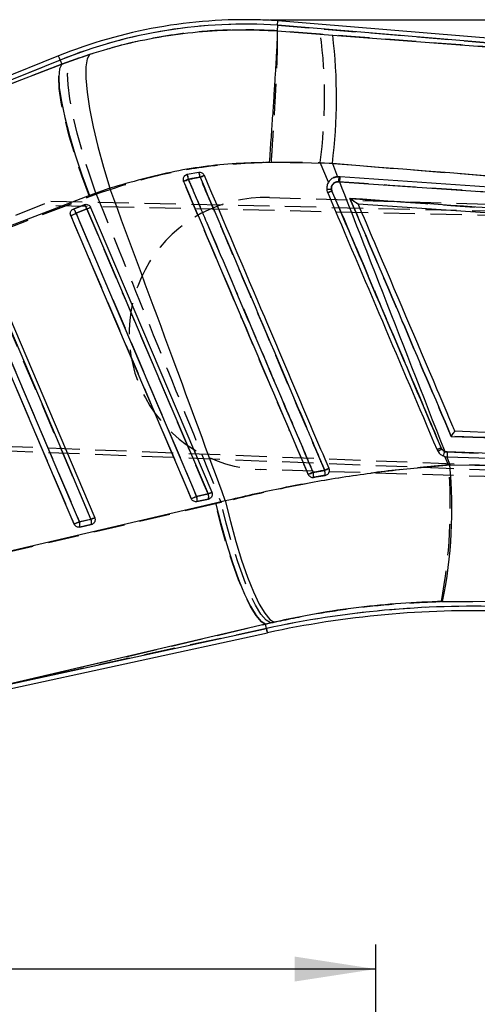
# Model space of a CAD drawing. Extents: x 53 to 604, y 12 to 421.
# Tile 18 of 29: x 172 to 200, y 356 to 416. Entities that reach past the tile are written whole.
import ezdxf

# ---------------------------------------------------------------- set-up
doc = ezdxf.new("R2010")
doc.units = 0
doc.header["$LTSCALE"] = 1.5
doc.linetypes.add('HIDDEN', pattern=[1.905, 1.27, -0.635])
doc.layers.get('0').update_dxf_attribs({"linetype": 'CONTINUOUS'})
doc.styles.add('SLDTEXTSTYLE0', font='TXT', dxfattribs={"width": 0.75})
doc.dimstyles.new('SLDDIMSTYLE0', dxfattribs={"dimtxt": 5.25, "dimasz": 4.953, "dimexe": 0, "dimexo": 0.0625, "dimgap": 1.3125, "dimtad": 1, "dimdec": 0, "dimrnd": 1e-09, "dimzin": 12, "dimtxsty": 'SLDTEXTSTYLE0', "dimsah": 1, "dimcen": 0.09, "dimazin": 3, "dimtfac": 1, "dimtofl": 0, "dimtmove": 0, "dimatfit": 3, "dimtolj": 1, "dimtzin": 12})

# ---------------------------------------------------------------- blocks, each defined once
blk = doc.blocks.new('_D_1')
at = {"color": 179, "linetype": 'CONTINUOUS'}
for p, q in [((187.461, 415.935), (356.698, 415.935)), ((355.198, 415.935), (355.198, 296.102)), ((309.933, 296.102), (356.698, 296.102))]:
    blk.add_line(p, q, dxfattribs=at)
for points in [[(355.198, 415.935), (354.436, 410.982), (355.96, 410.982)], [(355.198, 296.102), (355.96, 301.055), (354.436, 301.055)]]:
    blk.add_solid(points, dxfattribs=at)
at = {"color": 179, "linetype": 'CONTINUOUS', "insert": (348.43, 355.511, 0.1), "char_height": 5.25, "attachment_point": 1, "rotation": 90, "style": 'SLDTEXTSTYLE0'}
blk.add_mtext('120', dxfattribs=at)
blk = doc.blocks.new('_D_4')
at = {"color": 179, "linetype": 'CONTINUOUS'}
for p, q in [((129.017, 345.927), (129.017, 359.534)), ((193.933, 351.673), (193.933, 359.534)), ((193.933, 358.034), (129.017, 358.034))]:
    blk.add_line(p, q, dxfattribs=at)
for points in [[(129.017, 358.034), (133.97, 357.272), (133.97, 358.796)], [(193.933, 358.034), (188.98, 358.796), (188.98, 357.272)]]:
    blk.add_solid(points, dxfattribs=at)
at = {"color": 179, "linetype": 'CONTINUOUS', "insert": (153.74, 364.802, 0.1), "char_height": 5.25, "attachment_point": 1, "style": 'SLDTEXTSTYLE0'}
blk.add_mtext('65', dxfattribs=at)

msp = doc.modelspace()

# ---------------------------------------------------------------- linework, layer by layer
at = {"color": 7, "linetype": 'CONTINUOUS'}
for p, q in [((187.9417, 415.5986), (187.9164, 415.2586)), ((187.9417, 415.5986), (187.9619, 415.8689)), ((239.6196, 411.2892), (187.9417, 415.5986)), ((245.4954, 411.0713), (187.9619, 415.8689)), ((187.9164, 415.2586), (187.9164, 415.2584)), ((187.9164, 415.2584), (191.3065, 414.9891)), ((191.3065, 414.9891), (239.6196, 411.2892)), ((174.7707, 413.2302), (176.477, 413.8367)), ((174.5711, 413.7252), (156.1489, 406.2984)), ((174.6725, 413.4737), (159.1094, 407.1996)), ((159.1094, 407.1996), (174.7707, 413.2302)), ((174.6725, 413.4737), (174.7707, 413.2302)), ((191.2849, 407.1574), (187.4333, 407.2205)), ((191.2849, 407.1574), (191.5958, 406.3594)), ((183.1459, 406.6147), (182.4272, 406.4911)), ((182.4272, 406.4911), (182.3839, 406.4798)), ((191.7005, 406.3599), (191.5958, 406.3594)), ((191.6563, 406.0478), (191.719, 406.0433)), ((191.7635, 406.3556), (191.7005, 406.3599)), ((191.719, 406.0433), (241.9617, 402.5837)), ((177.7051, 405.6562), (176.4584, 405.2187)), ((176.4584, 405.2187), (160.801, 399.1843)), ((175.4827, 404.3885), (176.1388, 404.653)), ((175.6457, 404.1248), (176.3018, 404.3893)), ((176.1388, 404.653), (176.169, 404.6633)), ((176.5318, 404.4896), (183.9366, 387.1126)), ((192.8561, 404.7047), (192.855, 404.7048)), ((192.8561, 404.7047), (241.0151, 401.3814)), ((169.8656, 401.8022), (176.7858, 385.5622)), ((198.2856, 389.5689), (198.1385, 389.602)), ((198.2662, 389.2759), (198.4583, 388.7849)), ((198.2662, 389.2759), (198.3013, 389.2738)), ((241.5392, 388.075), (198.2856, 389.5689)), ((198.3013, 389.2738), (241.5555, 387.7724)), ((198.4583, 388.7849), (202.664, 388.7425)), ((190.8537, 388.1452), (190.9232, 388.1661)), ((183.7067, 387.0123), (183.0029, 386.8597)), ((167.2096, 382.5101), (184.1552, 386.4669)), ((183.7231, 386.6964), (183.0193, 386.5438)), ((183.7898, 386.7194), (183.7231, 386.6964)), ((184.1552, 386.4669), (184.751, 386.6031)), ((176.556, 385.462), (175.8522, 385.3094)), ((176.5724, 385.146), (175.8686, 384.9934)), ((176.6393, 385.1692), (176.5724, 385.146)), ((201.7481, 380.4236), (198.0112, 380.4543)), ((187.2095, 379.0718), (170.2642, 375.1207)), ((187.7342, 379.1928), (187.2095, 379.0718)), ((187.2669, 378.8072), (187.2095, 379.0718)), ((167.5079, 374.2457), (187.3244, 378.5422)), ((170.2642, 375.1207), (187.2669, 378.8072))]:
    msp.add_line(p, q, dxfattribs=at)
at = {"color": 7, "linetype": 'HIDDEN'}
for p, q in [((187.9417, 415.5986), (239.1413, 411.3291)), ((190.5615, 415.0508), (187.9165, 415.2592)), ((158.5827, 406.9872), (174.6725, 413.4737)), ((174.7755, 413.2182), (158.5827, 406.9872)), ((174.6725, 413.4737), (174.7755, 413.2182)), ((175.3379, 413.4309), (174.7755, 413.2182)), ((187.5628, 407.2641), (190.5375, 407.227)), ((191.0482, 406.0249), (190.5375, 407.227)), ((182.2033, 406.0728), (182.1957, 406.1037)), ((191.2232, 405.613), (191.2547, 405.4833)), ((160.2734, 398.9149), (176.465, 405.1471)), ((166.6671, 401.8695), (174.109, 404.8697)), ((174.109, 404.8697), (250.6084, 403.178)), ((176.465, 405.1471), (176.876, 405.3005)), ((187.441, 405.089), (250.6072, 403.1406)), ((250.6016, 402.8801), (173.4635, 404.6094)), ((176.1385, 404.6529), (175.4823, 404.3884)), ((176.3017, 404.3916), (175.6456, 404.1271)), ((176.158, 404.66), (176.1385, 404.6529)), ((250.1058, 386.8088), (160.4338, 390.3309)), ((250.0943, 386.511), (160.5997, 390.0535)), ((197.9262, 389.8154), (197.9623, 389.7485)), ((198.3715, 388.7854), (198.1554, 389.2941)), ((250.0954, 386.5485), (186.9292, 388.4969)), ((190.9417, 388.1749), (190.8537, 388.1452)), ((183.0028, 386.8619), (183.7066, 387.0145)), ((184.1594, 386.4085), (167.2962, 382.4731)), ((183.0197, 386.5439), (183.7235, 386.6965)), ((183.7235, 386.6965), (183.8006, 386.725)), ((184.4965, 386.4862), (184.1594, 386.4085)), ((175.852, 385.3116), (176.5558, 385.4642)), ((175.8689, 384.9936), (176.5728, 385.1462)), ((176.5728, 385.1462), (176.6499, 385.1746)), ((197.9356, 380.4491), (201.748, 380.4203)), ((170.3463, 375.1385), (187.2094, 379.0723)), ((187.2094, 379.0723), (187.5063, 379.1414)), ((187.2669, 378.8072), (187.2094, 379.0723)), ((187.2669, 378.8072), (170.3463, 375.1385))]:
    msp.add_line(p, q, dxfattribs=at)
at = {"color": 7, "linetype": 'CONTINUOUS', "flags": 128}
for points in [[(176.477, 413.8367), (176.3242, 413.5474), (176.2459, 413.0557), (176.2444, 412.3751), (176.3195, 411.5241), (176.4693, 410.5261), (176.6897, 409.4086), (176.9746, 408.2021), (177.3162, 406.9398), (177.7051, 405.6562)], [(174.7707, 413.2302), (174.636, 412.9349), (174.5867, 412.4448), (174.6242, 411.7731), (174.7474, 410.938), (174.953, 409.962), (175.2355, 408.8715), (175.5871, 407.696), (175.9985, 406.4674), (176.4584, 405.2187)], [(176.3018, 404.3893), (176.5406, 403.8291), (177.4955, 401.5882), (181.3153, 392.6243), (183.7067, 387.0123)], [(182.6779, 386.7231), (182.4392, 387.2833), (181.4843, 389.5243), (177.6645, 398.4881), (175.3208, 403.9882)], [(183.0029, 386.8597), (182.7642, 387.42), (181.8093, 389.6609), (177.9895, 398.6248), (175.6457, 404.1248)], [(175.5271, 385.1727), (175.2884, 385.7329), (174.3335, 387.9739), (170.5137, 396.9378), (168.6545, 401.3008)], [(175.8522, 385.3094), (175.6134, 385.8697), (174.6585, 388.1106), (170.8386, 397.0744), (168.9794, 401.4374)], [(169.6355, 401.7019), (169.8743, 401.1417), (170.8292, 398.9008), (174.649, 389.9369), (176.556, 385.462)], [(184.1552, 386.4669), (184.4755, 385.1993), (184.8225, 383.9783), (185.1871, 382.8359), (185.5598, 381.802), (185.9308, 380.9037), (186.2904, 380.1646), (186.6292, 379.6039), (186.9383, 379.2365), (187.2095, 379.0718)], [(184.751, 386.6031), (185.0597, 385.3343), (185.3955, 384.112), (185.7494, 382.9682), (186.1122, 381.9328), (186.4745, 381.0329), (186.8268, 380.2919), (187.1599, 379.7292), (187.465, 379.3597), (187.7342, 379.1928)]]:
    msp.add_lwpolyline(points, dxfattribs=at)
at = {"color": 8, "linetype": 'CONTINUOUS', "flags": 128}
for points in [[(174.6725, 413.4737), (174.6281, 413.5837), (174.5965, 413.6623), (174.5774, 413.7095), (174.5711, 413.7252)], [(187.3244, 378.5422), (187.3208, 378.5587), (187.31, 378.6085), (187.2921, 378.6913), (187.2669, 378.8072)]]:
    msp.add_lwpolyline(points, dxfattribs=at)
at = {"color": 7, "linetype": 'HIDDEN', "flags": 128}
for points in [[(176.465, 405.1471), (176.0017, 406.4018), (175.5876, 407.6379), (175.2337, 408.8215), (174.95, 409.9204), (174.744, 410.9046), (174.6213, 411.7471), (174.5855, 412.4251), (174.6373, 412.9199), (174.7755, 413.2182)], [(176.876, 405.3005), (176.4361, 406.5674), (176.0449, 407.8152), (175.713, 409.0096), (175.4497, 410.118), (175.262, 411.1098), (175.1553, 411.9579), (175.1323, 412.6391), (175.1937, 413.1346), (175.3379, 413.4309)], [(176.3017, 404.3916), (176.3487, 404.4116), (176.3927, 404.4303), (176.4324, 404.4473), (176.4667, 404.4619), (176.4945, 404.4737), (176.515, 404.4825), (176.5276, 404.4878), (176.5318, 404.4896)], [(183.7066, 387.0145), (183.4679, 387.5748), (182.5129, 389.8158), (178.6931, 398.7799), (176.3017, 404.3916)], [(175.3208, 403.9887), (175.3365, 403.9953), (175.3619, 404.0062), (175.3962, 404.0208), (175.4379, 404.0386), (175.4856, 404.0589), (175.5374, 404.081), (175.5915, 404.104), (175.6456, 404.1271)], [(175.3208, 403.9887), (175.5595, 403.4284), (176.5145, 401.1874), (180.3343, 392.2233), (182.6779, 386.7235)], [(175.6456, 404.1271), (175.8844, 403.5668), (176.8393, 401.3258), (180.6592, 392.3617), (183.0028, 386.8619)], [(168.6545, 401.3012), (168.8933, 400.7409), (169.8482, 398.4999), (173.6681, 389.5359), (175.5271, 385.1731)], [(168.9794, 401.4396), (169.2181, 400.8794), (170.1731, 398.6384), (173.9929, 389.6743), (175.852, 385.3116)], [(176.5558, 385.4642), (176.3171, 386.0244), (175.3621, 388.2654), (171.5423, 397.2295), (169.6355, 401.7041)], [(182.6779, 386.7235), (182.6936, 386.7302), (182.7191, 386.7411), (182.7533, 386.7556), (182.7951, 386.7734), (182.8428, 386.7938), (182.8946, 386.8159), (182.9486, 386.8389), (183.0028, 386.8619)], [(183.7066, 387.0145), (183.7535, 387.0345), (183.7975, 387.0533), (183.8373, 387.0702), (183.8716, 387.0848), (183.8994, 387.0967), (183.9199, 387.1054), (183.9324, 387.1108), (183.9366, 387.1126)], [(187.2094, 379.0723), (186.9381, 379.2352), (186.6294, 379.5991), (186.2912, 380.1544), (185.9323, 380.8867), (185.5622, 381.7771), (185.1903, 382.8024), (184.8263, 383.936), (184.4797, 385.1485), (184.1594, 386.4085)], [(187.5063, 379.1414), (187.2361, 379.3056), (186.9296, 379.6707), (186.5947, 380.2271), (186.24, 380.9604), (185.8748, 381.8518), (185.5085, 382.8779), (185.1505, 384.0123), (184.8103, 385.2256), (184.4965, 386.4862)], [(176.7858, 385.5622), (176.7816, 385.5604), (176.7691, 385.555), (176.7486, 385.5463), (176.7208, 385.5345), (176.6865, 385.5199), (176.6467, 385.5029), (176.6027, 385.4842), (176.5558, 385.4642)], [(175.852, 385.3116), (175.7978, 385.2885), (175.7438, 385.2655), (175.692, 385.2434), (175.6443, 385.2231), (175.6025, 385.2053), (175.5683, 385.1907), (175.5428, 385.1798), (175.5271, 385.1731)], [(187.2669, 378.8072), (187.2921, 378.6913), (187.31, 378.6085), (187.3208, 378.5587), (187.3244, 378.5422)]]:
    msp.add_lwpolyline(points, dxfattribs=at)
at = {"color": 7, "linetype": 'CONTINUOUS'}
for centre, radius, start, end in [((185.9612, 385.472), 30.4627, 88.233193, 111.956495), ((185.9612, 385.472), 30.1916, 86.2388, 111.956495), ((185.9612, 385.472), 30.4627, 86.236011, 88.233193), ((159.7737, 411.16), 31.7644, 352.761023, 6.923706), ((182.1063, 406.2211), 1.1116, 5.19296, 20.734962), ((166.5448, 443.4913), 40.5628, 292.708433, 293.172786), ((181.5841, 406.1048), 0.9274, 5.953177, 24.616069), ((168.9691, 439.9534), 36.5238, 292.954471, 293.398775), ((192.7921, 406.0462), 1.1358, 163.962095, 179.91749), ((192.8413, 406.0426), 1.1224, 163.808659, 179.964057), ((196.6961, 392.5457), 14.0355, 112.796066, 113.94857), ((175.1612, 404.0075), 0.4985, 13.613596, 49.843023), ((175.8173, 404.272), 0.4985, 13.61345, 49.844064), ((173.0619, 412.1343), 8.3953, 292.701179, 294.413587), ((168.0715, 421.6811), 19.1204, 292.280219, 293.336449), ((202.2788, 379.4304), 11.2605, 112.73634, 114.148427), ((199.0784, 389.1216), 1.0556, 152.926597, 168.519759), ((199.1568, 389.4674), 0.8772, 173.350555, 192.749864), ((157.8834, 465.9794), 84.2329, 293.01478, 293.211148), ((169.908, 386.1399), 28.6726, 348.562775, 5.292885), ((165.2479, 446.5284), 63.2876, 292.838045, 293.131149), ((188.8801, 388.0371), 1.2637, 359.28637, 13.339732), ((189.2739, 388.105), 1.5802, 1.457862, 12.650264), ((175.4557, 404.3527), 19.0517, 292.277157, 293.33753), ((182.4969, 386.6751), 0.5387, 345.890293, 20.051185), ((180.4754, 394.7369), 8.3732, 292.700877, 294.416935), ((183.2008, 386.8277), 0.5386, 345.890213, 20.051405), ((173.2388, 393.3886), 8.5927, 292.708838, 294.380884), ((168.0779, 403.3352), 19.6308, 292.300581, 293.32973), ((175.3458, 385.1247), 0.539, 345.899643, 20.046105), ((176.0498, 385.2773), 0.5389, 345.895168, 20.048025), ((199.9032, 320.5254), 59.6359, 88.234618, 102.233193), ((199.9032, 320.5254), 59.3648, 88.233256, 102.233193)]:
    msp.add_arc(centre, radius, start, end, dxfattribs=at)
at = {"color": 7, "linetype": 'HIDDEN'}
for centre, radius, start, end in [((185.9612, 385.472), 30.1916, 86.2388, 111.956495), ((160.9451, 411.2296), 29.8619, 352.297163, 7.352001), ((181.8066, 406.1739), 1.4099, 5.994736, 18.218017), ((203.2792, 357.2031), 53.2207, 112.979248, 113.328871), ((182.4827, 406.1917), 0.3045, 100.507169, 112.570321), ((181.3864, 406.0685), 1.1233, 6.747404, 22.098), ((196.5251, 375.2243), 33.8281, 112.694448, 113.181531), ((192.7862, 406.0462), 1.1302, 163.883907, 179.937754), ((190.9493, 408.4852), 2.8852, 269.893687, 275.447072), ((197.1313, 391.5208), 15.1487, 112.825434, 113.879174), ((187.1851, 396.793), 8.3, 88.233193, 268.233193), ((175.1762, 404.0155), 0.4825, 13.374629, 50.619103), ((175.8323, 404.2799), 0.4825, 13.376412, 50.61497), ((202.7948, 378.2183), 12.5776, 112.773295, 114.034182), ((199.5885, 387.2031), 3.0205, 122.573259, 127.840642), ((199.1578, 389.4672), 0.8781, 173.362921, 192.72768), ((201.6476, 363.188), 27.4883, 112.606054, 113.209692), ((167.8611, 386.2012), 30.6197, 349.172331, 4.841346), ((206.2708, 350.1686), 41.4424, 112.954379, 113.400791), ((188.7878, 388.0218), 1.3558, 359.980611, 13.110042), ((189.1367, 388.0818), 1.7181, 2.115809, 12.432101), ((182.4879, 386.6751), 0.5477, 346.149248, 19.950306), ((183.1917, 386.8277), 0.5478, 346.150772, 19.948781), ((175.3369, 385.1247), 0.5479, 346.156094, 19.945709), ((176.0409, 385.2773), 0.5478, 346.149922, 19.949347), ((199.9032, 320.5254), 59.6359, 88.234618, 102.233193)]:
    msp.add_arc(centre, radius, start, end, dxfattribs=at)
for points, knots in [([(187.9164, 415.2595), (187.0747, 415.2932), (185.3848, 415.3608), (182.417, 415.165), (179.0151, 414.6324), (176.571, 413.8338), (175.3379, 413.4309)], [0, 0, 0, 0, 0.1969329, 0.3953622, 0.6949573, 1, 1, 1, 1]), ([(187.5628, 407.2641), (187.5661, 407.3107), (187.5892, 407.642), (187.6428, 408.4274), (187.7181, 409.5996), (187.7934, 410.8713), (187.8552, 412.0365), (187.9023, 413.0667), (187.9328, 413.9279), (187.946, 414.5974), (187.9422, 415.0691), (187.9251, 415.1958), (187.9165, 415.2592)], [0, 0, 0, 0, 0.01173248, 0.08346012, 0.19803172, 0.31260339, 0.42717139, 0.54173885, 0.6563041, 0.77086932, 0.88543474, 1, 1, 1, 1]), ([(239.1413, 411.3291), (234.3626, 411.6955), (218.1685, 412.9371), (201.9759, 414.1769), (190.5615, 415.0508)], [0, 0, 0, 0, 0.2950861, 1, 1, 1, 1]), ([(176.876, 405.3005), (177.9181, 405.6492), (180.0182, 406.3519), (183.6072, 407.081), (186.1499, 407.1987), (187.5628, 407.2641)], [0, 0, 0, 0, 0.3044234, 0.6135005, 1, 1, 1, 1]), ([(190.5375, 407.227), (201.9469, 406.3193), (218.1317, 405.0315), (234.315, 403.7065), (239.0901, 403.3155)], [0, 0, 0, 0, 0.7049425, 1, 1, 1, 1]), ([(189.8115, 388.2023), (189.7322, 388.3885), (189.3349, 389.3218), (187.6653, 393.2435), (185.2085, 399.0142), (183.0698, 404.0377), (182.2033, 406.0728)], [0, 0, 0, 0, 0.03125535, 0.15667542, 0.65835639, 1, 1, 1, 1]), ([(182.2659, 406.3992), (182.2768, 406.4121), (182.3041, 406.4444), (182.3427, 406.4622), (182.3658, 406.4729)], [0, 0, 0, 0, 0.3998961, 1, 1, 1, 1]), ([(183.2089, 406.3211), (183.0619, 406.2974), (182.8258, 406.2594), (182.5907, 406.2166), (182.5019, 406.2005)], [0, 0, 0, 0, 0.622441, 1, 1, 1, 1]), ([(182.5019, 406.2005), (182.5814, 406.0137), (182.9789, 405.0798), (184.6485, 401.1574), (186.7157, 396.3005), (188.8537, 391.2773), (189.7196, 389.2428), (190.1083, 388.3294)], [0, 0, 0, 0, 0.0313552, 0.1567765, 0.6584604, 0.8466715, 1, 1, 1, 1]), ([(190.8146, 388.4516), (190.7351, 388.6384), (190.3376, 389.5723), (188.6681, 393.4948), (186.6017, 398.35), (184.4639, 403.3726), (183.5981, 405.4066), (183.2089, 406.3211)], [0, 0, 0, 0, 0.0313582, 0.1567908, 0.6585208, 0.8464609, 1, 1, 1, 1]), ([(191.656, 406.0475), (191.6066, 406.0456), (191.5112, 406.0421), (191.3835, 405.9756), (191.2876, 405.8767), (191.2267, 405.7504), (191.2243, 405.6588), (191.2232, 405.613)], [0, 0, 0, 0, 0.2124124, 0.41003991, 0.60701811, 0.80350977, 1, 1, 1, 1]), ([(191.3814, 406.308), (191.4582, 406.3322), (191.5629, 406.3652), (191.6716, 406.361), (191.7005, 406.3599)], [0, 0, 0, 0, 0.7345425, 1, 1, 1, 1]), ([(241.9617, 402.5837), (233.5769, 403.1617), (216.8076, 404.3176), (200.0399, 405.4708), (191.656, 406.0475)], [0, 0, 0, 0, 0.5000018, 1, 1, 1, 1]), ([(197.9623, 389.7485), (196.1621, 393.9865), (193.9157, 399.2746), (191.6693, 404.5628), (191.2232, 405.613)], [0, 0, 0, 0, 0.8013985, 1, 1, 1, 1]), ([(191.2547, 405.4833), (192.3666, 402.872), (194.5906, 397.6494), (196.8143, 392.4267), (197.9262, 389.8154)], [0, 0, 0, 0, 0.5000006, 1, 1, 1, 1]), ([(176.876, 405.3005), (177.946, 402.6679), (180.4937, 396.3996), (183.0271, 390.1254), (184.4965, 386.4862)], [0, 0, 0, 0, 0.4199752, 1, 1, 1, 1]), ([(192.358, 405.0337), (200.5571, 404.4698), (216.7747, 403.3544), (232.9934, 402.2365), (241.0125, 401.6838)], [0, 0, 0, 0, 0.505571, 1, 1, 1, 1]), ([(192.358, 405.0337), (192.359, 405.033), (192.4227, 404.9875), (192.5459, 404.9012), (192.6977, 404.7983), (192.7935, 404.737), (192.8405, 404.7096), (192.8505, 404.7063), (192.855, 404.7048)], [0, 0, 0, 0, 0.0053102, 0.3355801, 0.6405069, 0.8090061, 0.9156953, 1, 1, 1, 1]), ([(198.5365, 390.5239), (197.5268, 392.8952), (195.4674, 397.7318), (193.4078, 402.5684), (192.358, 405.0337)], [0, 0, 0, 0, 0.4902755, 1, 1, 1, 1]), ([(198.5365, 390.5239), (198.5372, 390.5249), (198.5418, 390.5317), (198.57, 390.5729), (198.6189, 390.643), (198.6782, 390.7249), (198.7232, 390.7841), (198.7538, 390.8216), (198.7617, 390.8277), (198.7654, 390.8306)], [0, 0, 0, 0, 0.0071029, 0.0478054, 0.287846, 0.4954334, 0.6767375, 0.8489859, 1, 1, 1, 1]), ([(240.6438, 389.0697), (233.6676, 389.311), (219.6329, 389.7965), (205.596, 390.2805), (198.5365, 390.5239)], [0, 0, 0, 0, 0.4970737, 1, 1, 1, 1]), ([(197.9623, 389.7485), (197.9851, 389.7199), (198.0363, 389.6554), (198.1495, 389.5871), (198.2402, 389.5749), (198.2856, 389.5687)], [0, 0, 0, 0, 0.2857357, 0.642872, 1, 1, 1, 1]), ([(198.2856, 389.5687), (205.4953, 389.3201), (219.9145, 388.823), (234.3309, 388.3243), (241.539, 388.075)], [0, 0, 0, 0, 0.5000073, 1, 1, 1, 1]), ([(198.3715, 388.7854), (197.2156, 388.6801), (194.9038, 388.4693), (191.4183, 387.9592), (187.9326, 387.3162), (185.6418, 386.7629), (184.4965, 386.4862)], [0, 0, 0, 0, 0.24688926, 0.49376768, 0.74688627, 1, 1, 1, 1]), ([(190.1083, 388.3294), (190.2438, 388.3528), (190.4791, 388.3936), (190.7146, 388.4343), (190.8146, 388.4516)], [0, 0, 0, 0, 0.5754927, 1, 1, 1, 1]), ([(190.8537, 388.1452), (190.6556, 388.1107), (190.4189, 388.0694), (190.1823, 388.0281), (190.1437, 388.0214)], [0, 0, 0, 0, 0.8366334, 1, 1, 1, 1]), ([(187.5063, 379.1414), (188.3408, 379.3209), (190.01, 379.68), (192.6069, 380.0683), (195.2558, 380.3451), (197.0423, 380.4145), (197.9356, 380.4491)], [0, 0, 0, 0, 0.2458327, 0.4916725, 0.7458234, 1, 1, 1, 1])]:
    msp.add_open_spline(points, degree=3, knots=knots, dxfattribs=at)
at = {"color": 7, "linetype": 'CONTINUOUS'}
for points, knots in [([(176.477, 413.8367), (177.2171, 414.0572), (178.6974, 414.4982), (181.0025, 414.9542), (183.3577, 415.2438), (185.6766, 415.3573), (187.1956, 415.2903), (187.9164, 415.2586)], [0, 0, 0, 0, 0.2007329, 0.401464, 0.6076467, 0.8138311, 1, 1, 1, 1]), ([(187.9164, 415.2584), (187.9179, 415.1956), (187.9209, 415.07), (187.9039, 414.6), (187.8713, 413.9322), (187.8231, 413.0724), (187.7604, 412.0434), (187.6858, 410.8792), (187.6008, 409.6083), (187.5186, 408.4193), (187.4617, 407.6161), (187.4367, 407.2671), (187.4333, 407.2205)], [0, 0, 0, 0, 0.1140587, 0.2281173, 0.3421761, 0.4562346, 0.5702955, 0.6843566, 0.7984216, 0.9124865, 0.9883154, 1, 1, 1, 1]), ([(187.4333, 407.2205), (186.8462, 407.2098), (184.9133, 407.1744), (181.6086, 406.7701), (179.0162, 406.0303), (177.7051, 405.6562)], [0, 0, 0, 0, 0.1773842, 0.5839749, 1, 1, 1, 1]), ([(239.5703, 403.272), (238.752, 403.3392), (222.6578, 404.6611), (206.5622, 405.9418), (191.2849, 407.1574)], [0, 0, 0, 0, 0.0508466, 1, 1, 1, 1]), ([(183.4737, 406.4332), (183.4572, 406.4634), (183.4243, 406.5237), (183.3405, 406.5865), (183.2443, 406.6211), (183.178, 406.6168), (183.1459, 406.6147)], [0, 0, 0, 0, 0.2538723, 0.5077262, 0.7618397, 1, 1, 1, 1]), ([(182.3839, 406.4798), (182.3527, 406.4655), (182.2904, 406.437), (182.2215, 406.3578), (182.1817, 406.2625), (182.1744, 406.1622), (182.1944, 406.1013), (182.2037, 406.0729)], [0, 0, 0, 0, 0.2053122, 0.4106335, 0.6159545, 0.8212749, 1, 1, 1, 1]), ([(182.2037, 406.0729), (182.2818, 405.8894), (182.678, 404.9588), (184.3464, 401.0398), (186.8043, 395.2664), (188.9441, 390.2401), (189.8116, 388.2022)], [0, 0, 0, 0, 0.0307995, 0.1562197, 0.6579008, 1, 1, 1, 1]), ([(182.5065, 406.201), (182.5937, 406.2169), (182.8288, 406.2596), (183.0649, 406.2978), (183.2133, 406.3217)], [0, 0, 0, 0, 0.3711805, 1, 1, 1, 1]), ([(190.1097, 388.3287), (188.8335, 391.3284), (186.678, 396.3954), (184.1436, 402.3528), (182.8853, 405.3105), (182.5065, 406.201)], [0, 0, 0, 0, 0.5035309, 0.8505246, 1, 1, 1, 1]), ([(183.2133, 406.3217), (184.49, 403.3208), (186.6464, 398.2519), (189.1806, 392.295), (190.4381, 389.339), (190.8158, 388.451)], [0, 0, 0, 0, 0.503778, 0.8509297, 1, 1, 1, 1]), ([(191.0813, 388.5644), (190.4271, 390.101), (189.1187, 393.1743), (186.5828, 399.1306), (184.7011, 403.5502), (183.4737, 406.4332)], [0, 0, 0, 0, 0.2579884, 0.5159768, 1, 1, 1, 1]), ([(191.39, 406.3115), (191.3813, 406.3079), (191.2988, 406.2739), (191.1553, 406.1776), (191.0086, 405.9829), (190.9359, 405.751), (190.9399, 405.5386), (190.9828, 405.4181), (190.9989, 405.3728)], [0, 0, 0, 0, 0.0251778, 0.2376728, 0.4499203, 0.6615982, 0.8727326, 1, 1, 1, 1]), ([(191.2581, 405.4848), (191.2439, 405.5304), (191.2161, 405.6198), (191.2347, 405.7606), (191.2946, 405.8855), (191.3934, 405.9824), (191.519, 406.044), (191.6105, 406.0465), (191.6563, 406.0478)], [0, 0, 0, 0, 0.1719517, 0.3374574, 0.503116, 0.6688176, 0.8343785, 1, 1, 1, 1]), ([(191.5958, 406.3594), (191.5631, 406.3557), (191.4927, 406.3476), (191.4258, 406.3241), (191.39, 406.3115)], [0, 0, 0, 0, 0.4645826, 1, 1, 1, 1]), ([(191.719, 406.0433), (192.5142, 404.0032), (194.6508, 398.5215), (196.7934, 393.0421), (198.1385, 389.602)], [0, 0, 0, 0, 0.3721711, 1, 1, 1, 1]), ([(242.0058, 402.8887), (241.8038, 402.9026), (240.7942, 402.9725), (236.5537, 403.2657), (220.0074, 404.4094), (204.2702, 405.4938), (191.7635, 406.3556)], [0, 0, 0, 0, 0.0120562, 0.0602811, 0.2531807, 1, 1, 1, 1]), ([(184.751, 386.6031), (183.6847, 389.4911), (181.3394, 395.8433), (178.9877, 402.1932), (177.7051, 405.6562)], [0, 0, 0, 0, 0.4546366, 1, 1, 1, 1]), ([(190.9989, 405.3728), (192.1111, 402.7616), (194.3356, 397.5392), (196.56, 392.3167), (197.6722, 389.7054)], [0, 0, 0, 0, 0.4999997, 1, 1, 1, 1]), ([(197.9268, 389.8158), (196.8154, 392.4273), (194.5925, 397.6504), (192.3695, 402.8733), (191.2581, 405.4848)], [0, 0, 0, 0, 0.5, 1, 1, 1, 1]), ([(192.3579, 405.0339), (193.4078, 402.5685), (195.4674, 397.7319), (197.5268, 392.8953), (198.5364, 390.5241)], [0, 0, 0, 0, 0.5097399, 1, 1, 1, 1]), ([(192.855, 404.7048), (192.8506, 404.7063), (192.8406, 404.7096), (192.7938, 404.737), (192.6982, 404.7981), (192.5463, 404.901), (192.423, 404.9875), (192.3589, 405.0332), (192.3579, 405.0339)], [0, 0, 0, 0, 0.0842069, 0.190691, 0.358768, 0.6628285, 0.9946827, 1, 1, 1, 1]), ([(241.0124, 401.6838), (232.9934, 402.2365), (216.7745, 403.3545), (200.5571, 404.47), (192.3579, 405.0339)], [0, 0, 0, 0, 0.49442685, 1, 1, 1, 1]), ([(175.3208, 403.9882), (175.3182, 403.9946), (175.3029, 404.0326), (175.2904, 404.1083), (175.3071, 404.2107), (175.3568, 404.3009), (175.4207, 404.3596), (175.4669, 404.3811), (175.4827, 404.3885)], [0, 0, 0, 0, 0.04287458, 0.25474386, 0.46662147, 0.67851117, 0.89038379, 1, 1, 1, 1]), ([(176.169, 404.6633), (176.2032, 404.6694), (176.2716, 404.6816), (176.3748, 404.655), (176.4626, 404.598), (176.5108, 404.5356), (176.5284, 404.4971), (176.5318, 404.4896)], [0, 0, 0, 0, 0.23794121, 0.47595679, 0.7118819, 0.94415328, 1, 1, 1, 1]), ([(198.7654, 390.8306), (198.7235, 390.9288), (198.3635, 391.7741), (196.7308, 395.6076), (194.8029, 400.1341), (193.1931, 403.9135), (192.8561, 404.7047)], [0, 0, 0, 0, 0.021242, 0.182776, 0.8289115, 1, 1, 1, 1]), ([(198.5364, 390.5241), (198.5371, 390.5251), (198.5417, 390.5318), (198.5699, 390.5729), (198.6187, 390.6429), (198.678, 390.7248), (198.723, 390.7841), (198.7538, 390.8216), (198.7617, 390.8277), (198.7654, 390.8306)], [0, 0, 0, 0, 0.0070828, 0.0470949, 0.2872234, 0.4949025, 0.6762712, 0.848545, 1, 1, 1, 1]), ([(198.5364, 390.5241), (205.5959, 390.2807), (219.6328, 389.7967), (233.6675, 389.3111), (240.6438, 389.0697)], [0, 0, 0, 0, 0.5029265, 1, 1, 1, 1]), ([(240.6804, 389.3759), (240.5626, 389.38), (239.6364, 389.4123), (235.4764, 389.5572), (221.6234, 390.0394), (208.5772, 390.491), (198.7654, 390.8306)], [0, 0, 0, 0, 0.0084307, 0.0663001, 0.2977777, 1, 1, 1, 1]), ([(198.1385, 389.602), (198.1278, 389.607), (198.0763, 389.6313), (197.9924, 389.6957), (197.9487, 389.7758), (197.9268, 389.8158)], [0, 0, 0, 0, 0.115855, 0.5576083, 1, 1, 1, 1]), ([(197.6722, 389.7054), (197.7106, 389.6351), (197.7874, 389.4946), (197.9826, 389.3476), (198.152, 389.2882), (198.2485, 389.2778), (198.2662, 389.2759)], [0, 0, 0, 0, 0.30993711, 0.61985703, 0.93028963, 1, 1, 1, 1]), ([(184.751, 386.6031), (185.8555, 386.8613), (188.0644, 387.3778), (191.4779, 387.9894), (194.9484, 388.4817), (197.2883, 388.6838), (198.4583, 388.7849)], [0, 0, 0, 0, 0.24688717, 0.49377827, 0.74688396, 1, 1, 1, 1]), ([(190.9232, 388.1661), (190.9532, 388.1829), (191.0133, 388.2165), (191.0759, 388.3013), (191.108, 388.3998), (191.107, 388.4918), (191.0885, 388.5442), (191.0813, 388.5644)], [0, 0, 0, 0, 0.2163472, 0.4327074, 0.6488925, 0.8648306, 1, 1, 1, 1]), ([(189.8116, 388.2022), (189.827, 388.1737), (189.8588, 388.1149), (189.9399, 388.0511), (190.0372, 388.0158), (190.108, 388.0153), (190.1426, 388.0212), (190.1436, 388.0214)], [0, 0, 0, 0, 0.23761057, 0.4890931, 0.74056732, 0.99204732, 1, 1, 1, 1]), ([(190.8158, 388.451), (190.7155, 388.4337), (190.48, 388.3929), (190.2447, 388.3521), (190.1097, 388.3287)], [0, 0, 0, 0, 0.42600644, 1, 1, 1, 1]), ([(190.1436, 388.0214), (190.3391, 388.0554), (190.5757, 388.0967), (190.8125, 388.138), (190.8537, 388.1452)], [0, 0, 0, 0, 0.8259683, 1, 1, 1, 1]), ([(183.9366, 387.1126), (183.9469, 387.0802), (183.9673, 387.0154), (183.9556, 386.9123), (183.9131, 386.8193), (183.8526, 386.7545), (183.8064, 386.7287), (183.7898, 386.7194)], [0, 0, 0, 0, 0.2173821, 0.4347376, 0.6534385, 0.8753468, 1, 1, 1, 1]), ([(183.0193, 386.5438), (183.0094, 386.5419), (182.9664, 386.534), (182.8872, 386.5394), (182.7925, 386.5795), (182.7191, 386.6441), (182.6906, 386.6988), (182.6779, 386.7231)], [0, 0, 0, 0, 0.0736695, 0.3174078, 0.5611607, 0.8049052, 1, 1, 1, 1]), ([(176.7858, 385.5622), (176.7961, 385.5298), (176.8165, 385.465), (176.8048, 385.3619), (176.7623, 385.2689), (176.7019, 385.2042), (176.6558, 385.1784), (176.6393, 385.1692)], [0, 0, 0, 0, 0.2175645, 0.4350732, 0.6539461, 0.8760406, 1, 1, 1, 1]), ([(175.8686, 384.9934), (175.8587, 384.9916), (175.8158, 384.9837), (175.7368, 384.9889), (175.6421, 385.029), (175.5685, 385.0935), (175.5399, 385.1483), (175.5271, 385.1727)], [0, 0, 0, 0, 0.0727984, 0.3165487, 0.5602826, 0.8040205, 1, 1, 1, 1]), ([(198.0112, 380.4543), (197.1596, 380.4229), (195.4565, 380.3601), (192.8747, 380.1029), (190.2855, 379.7302), (188.5846, 379.3719), (187.7342, 379.1928)], [0, 0, 0, 0, 0.2460101, 0.4919999, 0.7460028, 1, 1, 1, 1])]:
    msp.add_open_spline(points, degree=3, knots=knots, dxfattribs=at)

# ---------------------------------------------------------------- dimensions: what is measured, and where the dimension line sits
at = {"color": 179, "linetype": 'CONTINUOUS'}
dim = msp.add_linear_dim(base=(355.1977, 296.1016), p1=(185.9612, 415.9347), p2=(308.433, 296.1016), angle=90, dimstyle='SLDDIMSTYLE0', dxfattribs=at)
dim.commit()
dim.dimension.update_dxf_attribs({"geometry": '_D_1', "text_midpoint": (355.1977, 363.4626), "dimtype": 160})
dim = msp.add_linear_dim(base=(129.0175, 358.034), p1=(193.933, 350.1727), p2=(129.0175, 344.4266), dimstyle='SLDDIMSTYLE0', dxfattribs=at)
dim.commit()
dim.dimension.update_dxf_attribs({"geometry": '_D_4', "text_midpoint": (159.7521, 358.034), "dimtype": 160})

doc.saveas('drawing.dxf')
